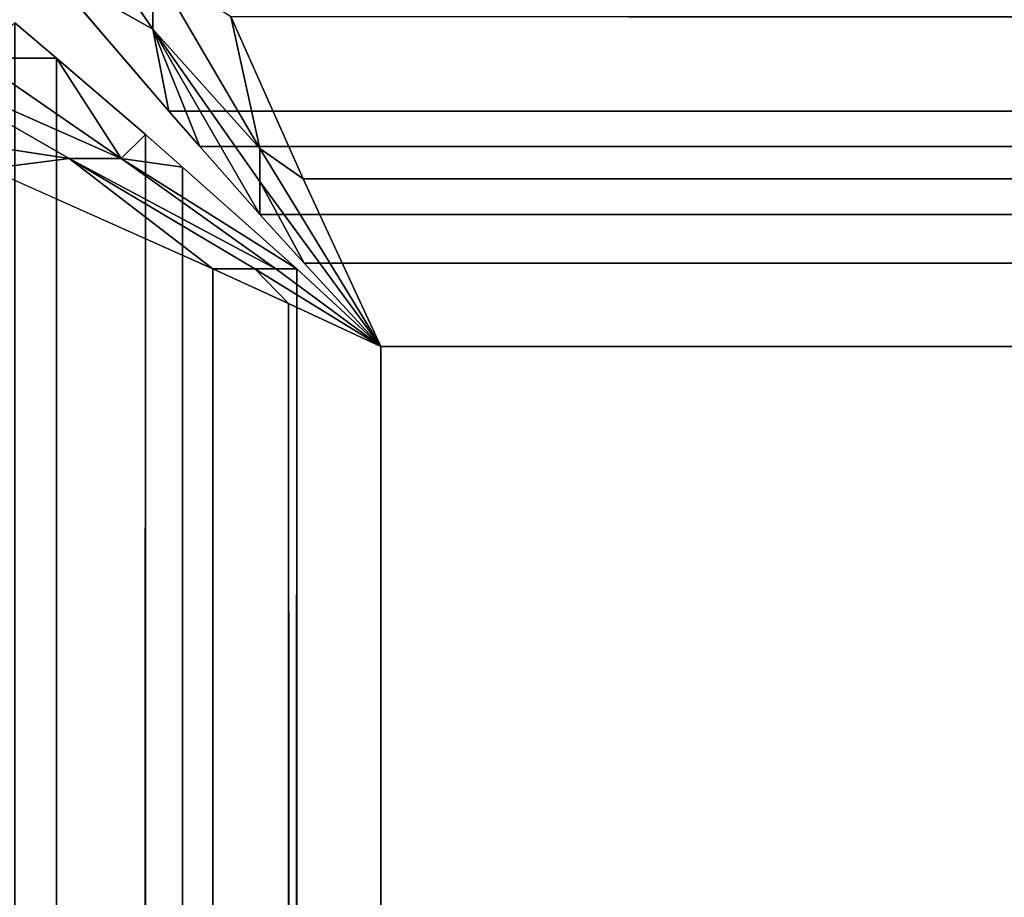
# Model space of a CAD drawing. Extents: x 2 to 332, y 2 to 332.
# Tile 209 of 256: x 18.246 to 19.347, y 314.034 to 315.015. Entities that reach past the tile are written whole.
import ezdxf

# ---------------------------------------------------------------- set-up
doc = ezdxf.new("R2010")
doc.units = 0
doc.header["$LTSCALE"] = 2.54
doc.layers.get('0').update_dxf_attribs({"color": 13, "linetype": 'CONTINUOUS'})

# ---------------------------------------------------------------- blocks, each defined once
blk = doc.blocks.new('P__KA_WN_KOWA_CAVELLA_30X3')
at = {"color": 0}
for p, q in [((18.2844, 315.1666, 0.8761), (18.3951, 315.0049, 0.8159)), ((18.2844, 315.1666, 0.8761), (18.3951, 315.0049, 0.8159)), ((18.5149, 314.8715, 0.5309), (18.3951, 315.0759, 0.5762)), ((18.5149, 314.8715, 0.5309), (18.3951, 315.0759, 0.5762)), ((18.3951, 315.0049, 0.8159), (18.3951, 315.0759, 0.5762)), ((18.3951, 315.0049, 0.8159), (18.3951, 315.0759, 0.5762)), ((18.2778, 315.0711, 1.1073), (18.4131, 314.9132, 1.0497)), ((18.2778, 315.0711, 1.1073), (18.4131, 314.9132, 1.0497)), ((18.2778, 315.0711, 1.1073), (18.3951, 315.0049, 0.8159)), ((18.2778, 315.0711, 1.1073), (18.3951, 315.0049, 0.8159)), ((18.2874, 314.9725, 1.0824), (18.2408, 315.012, 1.1019)), ((18.2874, 314.9725, 1.0824), (18.2408, 315.012, 1.1019)), ((18.5634, 314.8376, 0.0232), (18.4822, 315.0188, 0.0488)), ((18.4822, 315.0188, 0.0488), (18.5149, 314.8715, 0.5309)), ((18.5634, 314.8376, 0.0232), (18.4822, 315.0188, 0.0488)), ((18.4822, 315.0188, 0.0488), (18.5149, 314.8715, 0.5309)), ((18.5149, 314.8715, 0.5309), (18.3951, 315.0049, 0.8159)), ((18.5149, 314.8715, 0.5309), (18.3951, 315.0049, 0.8159)), ((18.5149, 314.8346, 0.7781), (18.3951, 315.0049, 0.8159)), ((18.3951, 315.0049, 0.8159), (18.4131, 314.9132, 1.0497)), ((18.5149, 314.7976, 1.0254), (18.3951, 315.0049, 0.8159)), ((18.5149, 314.8346, 0.7781), (18.3951, 315.0049, 0.8159)), ((18.5149, 314.7976, 1.0254), (18.3951, 315.0049, 0.8159)), ((18.4478, 314.8735, 1.0397), (18.3951, 315.0049, 0.8159)), ((18.4478, 314.8735, 1.0397), (18.3951, 315.0049, 0.8159)), ((18.3951, 315.0049, 0.8159), (18.4131, 314.9132, 1.0497)), ((18.1061, 314.9725, 0.6165), (18.3016, 314.86, 0.5555)), ((18.3597, 314.86, 0.7986), (18.1061, 314.9725, 0.6165)), ((18.3597, 314.86, 0.7986), (18.1061, 314.9725, 0.6165)), ((18.1061, 314.9725, 0.6165), (18.3016, 314.86, 0.5555)), ((18.1967, 314.9725, 0.8494), (18.2874, 314.9725, 1.0824)), ((18.3597, 314.86, 0.7986), (18.1967, 314.9725, 0.8494)), ((18.1967, 314.9725, 0.8494), (18.2874, 314.9725, 1.0824)), ((18.3597, 314.86, 0.7986), (18.1967, 314.9725, 0.8494)), ((18.2874, 314.9725, 1.0824), (18.2516, 18.3199, 1.0972)), ((18.2874, 314.9725, 1.0824), (18.2516, 18.3199, 1.0972)), ((18.3868, 314.887, 1.0497), (18.2874, 314.9725, 1.0824)), ((18.2874, 314.9725, 1.0824), (18.3597, 314.86, 0.7986)), ((18.2874, 314.9725, 1.0824), (18.3597, 314.86, 0.7986)), ((18.3868, 314.887, 1.0497), (18.2874, 314.9725, 1.0824)), ((18.4131, 314.9132, 1.0497), (314.868, 314.9135, 1.0497)), ((18.4131, 314.9132, 1.0497), (314.868, 314.9135, 1.0497)), ((18.4131, 314.9132, 1.0497), (314.8303, 314.8677, 1.0383)), ((18.4131, 314.9132, 1.0497), (314.8303, 314.8677, 1.0383)), ((18.4131, 314.9132, 1.0497), (18.4478, 314.8735, 1.0397)), ((18.4131, 314.9132, 1.0497), (18.4478, 314.8735, 1.0397)), ((18.1227, 314.8874, 0.0852), (18.3016, 314.86, 0.5555)), ((18.1227, 314.8874, 0.0852), (18.3016, 314.86, 0.5555)), ((18.3868, 314.887, 1.0497), (18.2516, 18.3199, 1.0972)), ((18.3868, 314.887, 1.0497), (18.2516, 18.3199, 1.0972)), ((18.3868, 314.887, 1.0497), (18.3597, 314.86, 0.7986)), ((18.3868, 314.887, 1.0497), (18.3597, 314.86, 0.7986)), ((18.3868, 314.887, 1.0497), (18.3865, 18.4321, 1.0497)), ((18.3868, 314.887, 1.0497), (18.3865, 18.4321, 1.0497)), ((18.4284, 314.8506, 1.0393), (18.3868, 314.887, 1.0497)), ((18.3868, 314.887, 1.0497), (18.4351, 18.4722, 1.0377)), ((18.3868, 314.887, 1.0497), (18.4351, 18.4722, 1.0377)), ((18.4284, 314.8506, 1.0393), (18.3868, 314.887, 1.0497)), ((18.4478, 314.8735, 1.0397), (314.8303, 314.8677, 1.0383)), ((18.4478, 314.8735, 1.0397), (314.8303, 314.8677, 1.0383)), ((18.4478, 314.8735, 1.0397), (18.5149, 314.7976, 1.0254)), ((18.4478, 314.8735, 1.0397), (18.5149, 314.7976, 1.0254)), ((18.5149, 314.8715, 0.5309), (18.5149, 314.8346, 0.7781)), ((18.5634, 314.8376, 0.0232), (18.5149, 314.8715, 0.5309)), ((18.5634, 314.8376, 0.0232), (18.5149, 314.8715, 0.5309)), ((18.65, 314.65, 0.5143), (18.5149, 314.8715, 0.5309)), ((18.65, 314.65, 0.5143), (18.5149, 314.8715, 0.5309)), ((18.5149, 314.8715, 0.5309), (18.5149, 314.8346, 0.7781)), ((314.8303, 314.8677, 1.0383), (18.5149, 314.7976, 1.0254)), ((314.8303, 314.8677, 1.0383), (18.5149, 314.7976, 1.0254)), ((18.2114, 314.8487, 0.0632), (18.3016, 314.86, 0.5555)), ((18.2114, 314.8487, 0.0632), (18.3016, 314.86, 0.5555)), ((18.4622, 314.7368, 0.0232), (18.3016, 314.86, 0.5555)), ((18.3016, 314.86, 0.5555), (18.5091, 314.7368, 0.521)), ((18.4622, 314.7368, 0.0232), (18.3016, 314.86, 0.5555)), ((18.3597, 314.86, 0.7986), (18.3016, 314.86, 0.5555)), ((18.3597, 314.86, 0.7986), (18.3016, 314.86, 0.5555)), ((18.5326, 314.7368, 0.7699), (18.3016, 314.86, 0.5555)), ((18.5326, 314.7368, 0.7699), (18.3016, 314.86, 0.5555)), ((18.3016, 314.86, 0.5555), (18.5091, 314.7368, 0.521)), ((18.5326, 314.7368, 0.7699), (18.3597, 314.86, 0.7986)), ((18.3597, 314.86, 0.7986), (18.5561, 314.7368, 1.0188)), ((18.3597, 314.86, 0.7986), (18.5561, 314.7368, 1.0188)), ((18.3597, 314.86, 0.7986), (18.4284, 314.8506, 1.0393)), ((18.3597, 314.86, 0.7986), (18.4284, 314.8506, 1.0393)), ((18.5326, 314.7368, 0.7699), (18.3597, 314.86, 0.7986)), ((18.2114, 314.8487, 0.0632), (18.4622, 314.7368, 0.0232)), ((18.2114, 314.8487, 0.0632), (18.4622, 314.7368, 0.0232)), ((18.5561, 314.7368, 1.0188), (18.4284, 314.8506, 1.0393)), ((18.4284, 314.8506, 1.0393), (18.4351, 18.4722, 1.0377)), ((18.4284, 314.8506, 1.0393), (18.4351, 18.4722, 1.0377)), ((18.5561, 314.7368, 1.0188), (18.4284, 314.8506, 1.0393)), ((18.5634, 314.8376, 0.0232), (314.7303, 314.8434, 0.0237)), ((18.5634, 314.8376, 0.0232), (314.7303, 314.8434, 0.0237)), ((18.65, 314.65, 0.5143), (18.5149, 314.8346, 0.7781)), ((18.65, 314.65, 0.5143), (18.5149, 314.8346, 0.7781)), ((18.65, 314.65, 0.7643), (18.5149, 314.8346, 0.7781)), ((18.65, 314.65, 0.7643), (18.5149, 314.8346, 0.7781)), ((18.65, 314.65, 1.0143), (18.5149, 314.8346, 0.7781)), ((18.5642, 314.743, 1.0187), (18.5149, 314.8346, 0.7781)), ((18.65, 314.65, 1.0143), (18.5149, 314.8346, 0.7781)), ((18.5642, 314.743, 1.0187), (18.5149, 314.8346, 0.7781)), ((18.5149, 314.7976, 1.0254), (18.5149, 314.8346, 0.7781)), ((18.5149, 314.7976, 1.0254), (18.5149, 314.8346, 0.7781)), ((18.65, 314.65, 0.0143), (18.5634, 314.8376, 0.0232)), ((18.5634, 314.8376, 0.0232), (314.65, 314.65, 0.0143)), ((18.5634, 314.8376, 0.0232), (314.65, 314.65, 0.0143)), ((18.65, 314.65, 0.0143), (18.5634, 314.8376, 0.0232)), ((18.65, 314.65, 0.5143), (18.5634, 314.8376, 0.0232)), ((18.65, 314.65, 0.5143), (18.5634, 314.8376, 0.0232)), ((18.5149, 314.7976, 1.0254), (314.7286, 314.7448, 1.0188)), ((18.5149, 314.7976, 1.0254), (314.7286, 314.7448, 1.0188)), ((18.5149, 314.7976, 1.0254), (18.5642, 314.743, 1.0187)), ((18.5149, 314.7976, 1.0254), (18.5642, 314.743, 1.0187)), ((18.5642, 314.743, 1.0187), (314.7286, 314.7448, 1.0188)), ((18.5642, 314.743, 1.0187), (314.7286, 314.7448, 1.0188)), ((314.7286, 314.7448, 1.0188), (18.65, 314.65, 1.0143)), ((314.7286, 314.7448, 1.0188), (18.65, 314.65, 1.0143)), ((18.5561, 314.7368, 1.0188), (18.4351, 18.4722, 1.0377)), ((18.5561, 314.7368, 1.0188), (18.4351, 18.4722, 1.0377)), ((18.4622, 314.7368, 0.0232), (18.462, 18.572, 0.0231)), ((18.4622, 314.7368, 0.0232), (18.462, 18.572, 0.0231)), ((18.4622, 314.7368, 0.0232), (18.5469, 314.698, 0.017)), ((18.4622, 314.7368, 0.0232), (18.5469, 314.698, 0.017)), ((18.4622, 314.7368, 0.0232), (18.5091, 314.7368, 0.521)), ((18.4622, 314.7368, 0.0232), (18.5091, 314.7368, 0.521)), ((18.5048, 18.5297, 1.0249), (18.5561, 314.7368, 1.0188)), ((18.5048, 18.5297, 1.0249), (18.5561, 314.7368, 1.0188)), ((18.5469, 314.698, 0.017), (18.5091, 314.7368, 0.521)), ((18.5091, 314.7368, 0.521), (18.65, 314.65, 0.5143)), ((18.5469, 314.698, 0.017), (18.5091, 314.7368, 0.521)), ((18.5326, 314.7368, 0.7699), (18.5091, 314.7368, 0.521)), ((18.5326, 314.7368, 0.7699), (18.5091, 314.7368, 0.521)), ((18.65, 314.65, 0.7643), (18.5091, 314.7368, 0.521)), ((18.65, 314.65, 0.7643), (18.5091, 314.7368, 0.521)), ((18.5091, 314.7368, 0.521), (18.65, 314.65, 0.5143)), ((18.65, 314.65, 0.7643), (18.5326, 314.7368, 0.7699)), ((18.5326, 314.7368, 0.7699), (18.5561, 314.7368, 1.0188)), ((18.5326, 314.7368, 0.7699), (18.5561, 314.7368, 1.0188)), ((18.65, 314.65, 0.7643), (18.5326, 314.7368, 0.7699)), ((18.65, 314.65, 1.0143), (18.5561, 314.7368, 1.0188)), ((18.5561, 314.7368, 1.0188), (18.65, 18.65, 1.0143)), ((18.5561, 314.7368, 1.0188), (18.65, 18.65, 1.0143)), ((18.65, 314.65, 0.7643), (18.5561, 314.7368, 1.0188)), ((18.65, 314.65, 1.0143), (18.5561, 314.7368, 1.0188)), ((18.65, 314.65, 0.7643), (18.5561, 314.7368, 1.0188)), ((18.5642, 314.743, 1.0187), (18.65, 314.65, 1.0143)), ((18.5642, 314.743, 1.0187), (18.65, 314.65, 1.0143)), ((18.462, 18.572, 0.0231), (18.5469, 314.698, 0.017)), ((18.462, 18.572, 0.0231), (18.5469, 314.698, 0.017)), ((18.65, 18.65, 0.0143), (18.5469, 314.698, 0.017)), ((18.5469, 314.698, 0.017), (18.65, 314.65, 0.0143)), ((18.65, 18.65, 0.0143), (18.5469, 314.698, 0.017)), ((18.5469, 314.698, 0.017), (18.65, 314.65, 0.0143)), ((18.5469, 314.698, 0.017), (18.65, 314.65, 0.5143)), ((18.5469, 314.698, 0.017), (18.65, 314.65, 0.5143)), ((18.65, 18.65, 1.0143), (18.65, 314.65, 1.0143)), ((18.65, 314.65, 0.0143), (18.65, 18.65, 0.0143)), ((18.65, 314.65, 0.5143), (18.65, 314.65, 0.0143)), ((18.65, 314.65, 1.0143), (18.65, 314.65, 0.7643)), ((18.65, 314.65, 0.7643), (18.65, 314.65, 0.5143)), ((18.65, 314.65, 1.0143), (314.65, 314.65, 1.0143)), ((314.65, 314.65, 0.0143), (18.65, 314.65, 0.0143)), ((18.65, 314.65, 0.5143), (18.65, 314.65, 0.0143)), ((18.65, 314.65, 0.7643), (18.65, 314.65, 0.5143)), ((18.65, 314.65, 1.0143), (18.65, 314.65, 0.7643)), ((18.65, 18.65, 1.0143), (18.65, 314.65, 1.0143)), ((18.65, 314.65, 1.0143), (314.65, 314.65, 1.0143)), ((18.65, 314.65, 0.0143), (18.65, 18.65, 0.0143)), ((314.65, 314.65, 0.0143), (18.65, 314.65, 0.0143))]:
    blk.add_line(p, q, dxfattribs=at)
mesh = blk.add_polyface(dxfattribs=at)
corners = [(18.2844, 315.1666, 0.8761), (18.3951, 315.0049, 0.8159), (18.2778, 315.0711, 1.1073)]
mesh.append_faces([[corners[k] for k in face] for face in [(0, 1, 2)]], dxfattribs={"color": 0})
mesh = blk.add_polyface(dxfattribs=at)
corners = [(18.2844, 315.1666, 0.8761), (18.3951, 315.0759, 0.5762), (18.3951, 315.0049, 0.8159)]
mesh.append_faces([[corners[k] for k in face] for face in [(0, 1, 2)]], dxfattribs={"color": 0})
mesh = blk.add_polyface(dxfattribs=at)
corners = [(314.8664, 315.1728, 0.0838), (314.7303, 314.8434, 0.0237), (18.4822, 315.0188, 0.0488)]
mesh.append_faces([[corners[k] for k in face] for face in [(0, 1, 2)]], dxfattribs={"color": 0})
mesh = blk.add_polyface(dxfattribs=at)
corners = [(18.3951, 315.0759, 0.5762), (18.4822, 315.0188, 0.0488), (18.5149, 314.8715, 0.5309)]
mesh.append_faces([[corners[k] for k in face] for face in [(0, 1, 2)]], dxfattribs={"color": 0})
mesh = blk.add_polyface(dxfattribs=at)
corners = [(18.3951, 315.0759, 0.5762), (18.5149, 314.8715, 0.5309), (18.3951, 315.0049, 0.8159)]
mesh.append_faces([[corners[k] for k in face] for face in [(0, 1, 2)]], dxfattribs={"color": 0})
mesh = blk.add_polyface(dxfattribs=at)
corners = [(314.9854, 315.0545, 1.0998), (18.2778, 315.0711, 1.1073), (314.868, 314.9135, 1.0497)]
mesh.append_faces([[corners[k] for k in face] for face in [(0, 1, 2)]], dxfattribs={"color": 0})
mesh = blk.add_polyface(dxfattribs=at)
corners = [(314.868, 314.9135, 1.0497), (18.2778, 315.0711, 1.1073), (18.4131, 314.9132, 1.0497)]
mesh.append_faces([[corners[k] for k in face] for face in [(0, 1, 2)]], dxfattribs={"color": 0})
mesh = blk.add_polyface(dxfattribs=at)
corners = [(18.2778, 315.0711, 1.1073), (18.3951, 315.0049, 0.8159), (18.4131, 314.9132, 1.0497)]
mesh.append_faces([[corners[k] for k in face] for face in [(0, 1, 2)]], dxfattribs={"color": 0})
mesh = blk.add_polyface(dxfattribs=at)
corners = [(18.2408, 315.012, 1.1019), (18.2874, 314.9725, 1.0824), (18.1967, 314.9725, 0.8494)]
mesh.append_faces([[corners[k] for k in face] for face in [(0, 1, 2)]], dxfattribs={"color": 0})
mesh = blk.add_polyface(dxfattribs=at)
corners = [(18.2516, 18.3199, 1.0972), (18.2408, 315.012, 1.1019), (18.2244, 18.297, 1.1094)]
mesh.append_faces([[corners[k] for k in face] for face in [(0, 1, 2)]], dxfattribs={"color": 0})
mesh = blk.add_polyface(dxfattribs=at)
corners = [(18.2874, 314.9725, 1.0824), (18.2408, 315.012, 1.1019), (18.2516, 18.3199, 1.0972)]
mesh.append_faces([[corners[k] for k in face] for face in [(0, 1, 2)]], dxfattribs={"color": 0})
mesh = blk.add_polyface(dxfattribs=at)
corners = [(314.7303, 314.8434, 0.0237), (18.5634, 314.8376, 0.0232), (18.4822, 315.0188, 0.0488)]
mesh.append_faces([[corners[k] for k in face] for face in [(0, 1, 2)]], dxfattribs={"color": 0})
mesh = blk.add_polyface(dxfattribs=at)
corners = [(18.4822, 315.0188, 0.0488), (18.5634, 314.8376, 0.0232), (18.5149, 314.8715, 0.5309)]
mesh.append_faces([[corners[k] for k in face] for face in [(0, 1, 2)]], dxfattribs={"color": 0})
mesh = blk.add_polyface(dxfattribs=at)
corners = [(18.3951, 315.0049, 0.8159), (18.5149, 314.8715, 0.5309), (18.5149, 314.8346, 0.7781)]
mesh.append_faces([[corners[k] for k in face] for face in [(0, 1, 2)]], dxfattribs={"color": 0})
mesh = blk.add_polyface(dxfattribs=at)
corners = [(18.3951, 315.0049, 0.8159), (18.5149, 314.8346, 0.7781), (18.5149, 314.7976, 1.0254)]
mesh.append_faces([[corners[k] for k in face] for face in [(0, 1, 2)]], dxfattribs={"color": 0})
mesh = blk.add_polyface(dxfattribs=at)
corners = [(18.3951, 315.0049, 0.8159), (18.5149, 314.7976, 1.0254), (18.4478, 314.8735, 1.0397)]
mesh.append_faces([[corners[k] for k in face] for face in [(0, 1, 2)]], dxfattribs={"color": 0})
mesh = blk.add_polyface(dxfattribs=at)
corners = [(18.3951, 315.0049, 0.8159), (18.4478, 314.8735, 1.0397), (18.4131, 314.9132, 1.0497)]
mesh.append_faces([[corners[k] for k in face] for face in [(0, 1, 2)]], dxfattribs={"color": 0})
mesh = blk.add_polyface(dxfattribs=at)
corners = [(18.1061, 314.9725, 0.6165), (18.3016, 314.86, 0.5555), (18.1227, 314.8874, 0.0852)]
mesh.append_faces([[corners[k] for k in face] for face in [(0, 1, 2)]], dxfattribs={"color": 0})
mesh = blk.add_polyface(dxfattribs=at)
corners = [(18.1967, 314.9725, 0.8494), (18.3597, 314.86, 0.7986), (18.1061, 314.9725, 0.6165)]
mesh.append_faces([[corners[k] for k in face] for face in [(0, 1, 2)]], dxfattribs={"color": 0})
mesh = blk.add_polyface(dxfattribs=at)
corners = [(18.3597, 314.86, 0.7986), (18.3016, 314.86, 0.5555), (18.1061, 314.9725, 0.6165)]
mesh.append_faces([[corners[k] for k in face] for face in [(0, 1, 2)]], dxfattribs={"color": 0})
mesh = blk.add_polyface(dxfattribs=at)
corners = [(18.2874, 314.9725, 1.0824), (18.3597, 314.86, 0.7986), (18.1967, 314.9725, 0.8494)]
mesh.append_faces([[corners[k] for k in face] for face in [(0, 1, 2)]], dxfattribs={"color": 0})
mesh = blk.add_polyface(dxfattribs=at)
corners = [(18.3868, 314.887, 1.0497), (18.2874, 314.9725, 1.0824), (18.2516, 18.3199, 1.0972)]
mesh.append_faces([[corners[k] for k in face] for face in [(0, 1, 2)]], dxfattribs={"color": 0})
mesh = blk.add_polyface(dxfattribs=at)
corners = [(18.2874, 314.9725, 1.0824), (18.3868, 314.887, 1.0497), (18.3597, 314.86, 0.7986)]
mesh.append_faces([[corners[k] for k in face] for face in [(0, 1, 2)]], dxfattribs={"color": 0})
mesh = blk.add_polyface(dxfattribs=at)
corners = [(314.868, 314.9135, 1.0497), (18.4131, 314.9132, 1.0497), (314.8303, 314.8677, 1.0383)]
mesh.append_faces([[corners[k] for k in face] for face in [(0, 1, 2)]], dxfattribs={"color": 0})
mesh = blk.add_polyface(dxfattribs=at)
corners = [(314.8303, 314.8677, 1.0383), (18.4131, 314.9132, 1.0497), (18.4478, 314.8735, 1.0397)]
mesh.append_faces([[corners[k] for k in face] for face in [(0, 1, 2)]], dxfattribs={"color": 0})
mesh = blk.add_polyface(dxfattribs=at)
corners = [(18.2876, 18.5, 0.0474), (18.1225, 18.4319, 0.0851), (18.1227, 314.8874, 0.0852)]
mesh.append_faces([[corners[k] for k in face] for face in [(0, 1, 2)]], dxfattribs={"color": 0})
mesh = blk.add_polyface(dxfattribs=at)
corners = [(18.2876, 18.5, 0.0474), (18.1227, 314.8874, 0.0852), (18.2114, 314.8487, 0.0632)]
mesh.append_faces([[corners[k] for k in face] for face in [(0, 1, 2)]], dxfattribs={"color": 0})
mesh = blk.add_polyface(dxfattribs=at)
corners = [(18.3016, 314.86, 0.5555), (18.2114, 314.8487, 0.0632), (18.1227, 314.8874, 0.0852)]
mesh.append_faces([[corners[k] for k in face] for face in [(0, 1, 2)]], dxfattribs={"color": 0})
mesh = blk.add_polyface(dxfattribs=at)
corners = [(18.3868, 314.887, 1.0497), (18.2516, 18.3199, 1.0972), (18.3865, 18.4321, 1.0497)]
mesh.append_faces([[corners[k] for k in face] for face in [(0, 1, 2)]], dxfattribs={"color": 0})
mesh = blk.add_polyface(dxfattribs=at)
corners = [(18.3868, 314.887, 1.0497), (18.4284, 314.8506, 1.0393), (18.3597, 314.86, 0.7986)]
mesh.append_faces([[corners[k] for k in face] for face in [(0, 1, 2)]], dxfattribs={"color": 0})
mesh = blk.add_polyface(dxfattribs=at)
corners = [(18.4351, 18.4722, 1.0377), (18.3868, 314.887, 1.0497), (18.3865, 18.4321, 1.0497)]
mesh.append_faces([[corners[k] for k in face] for face in [(0, 1, 2)]], dxfattribs={"color": 0})
mesh = blk.add_polyface(dxfattribs=at)
corners = [(18.4351, 18.4722, 1.0377), (18.4284, 314.8506, 1.0393), (18.3868, 314.887, 1.0497)]
mesh.append_faces([[corners[k] for k in face] for face in [(0, 1, 2)]], dxfattribs={"color": 0})
mesh = blk.add_polyface(dxfattribs=at)
corners = [(314.8303, 314.8677, 1.0383), (18.4478, 314.8735, 1.0397), (18.5149, 314.7976, 1.0254)]
mesh.append_faces([[corners[k] for k in face] for face in [(0, 1, 2)]], dxfattribs={"color": 0})
mesh = blk.add_polyface(dxfattribs=at)
corners = [(18.5149, 314.8715, 0.5309), (18.5634, 314.8376, 0.0232), (18.65, 314.65, 0.5143)]
mesh.append_faces([[corners[k] for k in face] for face in [(0, 1, 2)]], dxfattribs={"color": 0})
mesh = blk.add_polyface(dxfattribs=at)
corners = [(18.5149, 314.8715, 0.5309), (18.65, 314.65, 0.5143), (18.5149, 314.8346, 0.7781)]
mesh.append_faces([[corners[k] for k in face] for face in [(0, 1, 2)]], dxfattribs={"color": 0})
mesh = blk.add_polyface(dxfattribs=at)
corners = [(314.8303, 314.8677, 1.0383), (18.5149, 314.7976, 1.0254), (314.7286, 314.7448, 1.0188)]
mesh.append_faces([[corners[k] for k in face] for face in [(0, 1, 2)]], dxfattribs={"color": 0})
mesh = blk.add_polyface(dxfattribs=at)
corners = [(18.3016, 314.86, 0.5555), (18.4622, 314.7368, 0.0232), (18.2114, 314.8487, 0.0632)]
mesh.append_faces([[corners[k] for k in face] for face in [(0, 1, 2)]], dxfattribs={"color": 0})
mesh = blk.add_polyface(dxfattribs=at)
corners = [(18.3016, 314.86, 0.5555), (18.5091, 314.7368, 0.521), (18.4622, 314.7368, 0.0232)]
mesh.append_faces([[corners[k] for k in face] for face in [(0, 1, 2)]], dxfattribs={"color": 0})
mesh = blk.add_polyface(dxfattribs=at)
corners = [(18.3597, 314.86, 0.7986), (18.5326, 314.7368, 0.7699), (18.3016, 314.86, 0.5555)]
mesh.append_faces([[corners[k] for k in face] for face in [(0, 1, 2)]], dxfattribs={"color": 0})
mesh = blk.add_polyface(dxfattribs=at)
corners = [(18.5326, 314.7368, 0.7699), (18.5091, 314.7368, 0.521), (18.3016, 314.86, 0.5555)]
mesh.append_faces([[corners[k] for k in face] for face in [(0, 1, 2)]], dxfattribs={"color": 0})
mesh = blk.add_polyface(dxfattribs=at)
corners = [(18.5561, 314.7368, 1.0188), (18.5326, 314.7368, 0.7699), (18.3597, 314.86, 0.7986)]
mesh.append_faces([[corners[k] for k in face] for face in [(0, 1, 2)]], dxfattribs={"color": 0})
mesh = blk.add_polyface(dxfattribs=at)
corners = [(18.4284, 314.8506, 1.0393), (18.5561, 314.7368, 1.0188), (18.3597, 314.86, 0.7986)]
mesh.append_faces([[corners[k] for k in face] for face in [(0, 1, 2)]], dxfattribs={"color": 0})
mesh = blk.add_polyface(dxfattribs=at)
corners = [(18.462, 18.572, 0.0231), (18.2876, 18.5, 0.0474), (18.2114, 314.8487, 0.0632)]
mesh.append_faces([[corners[k] for k in face] for face in [(0, 1, 2)]], dxfattribs={"color": 0})
mesh = blk.add_polyface(dxfattribs=at)
corners = [(18.4622, 314.7368, 0.0232), (18.462, 18.572, 0.0231), (18.2114, 314.8487, 0.0632)]
mesh.append_faces([[corners[k] for k in face] for face in [(0, 1, 2)]], dxfattribs={"color": 0})
mesh = blk.add_polyface(dxfattribs=at)
corners = [(18.5561, 314.7368, 1.0188), (18.4284, 314.8506, 1.0393), (18.4351, 18.4722, 1.0377)]
mesh.append_faces([[corners[k] for k in face] for face in [(0, 1, 2)]], dxfattribs={"color": 0})
mesh = blk.add_polyface(dxfattribs=at)
corners = [(314.7303, 314.8434, 0.0237), (314.65, 314.65, 0.0143), (18.5634, 314.8376, 0.0232)]
mesh.append_faces([[corners[k] for k in face] for face in [(0, 1, 2)]], dxfattribs={"color": 0})
mesh = blk.add_polyface(dxfattribs=at)
corners = [(18.5149, 314.8346, 0.7781), (18.65, 314.65, 0.5143), (18.65, 314.65, 0.7643)]
mesh.append_faces([[corners[k] for k in face] for face in [(0, 1, 2)]], dxfattribs={"color": 0})
mesh = blk.add_polyface(dxfattribs=at)
corners = [(18.5149, 314.8346, 0.7781), (18.65, 314.65, 0.7643), (18.65, 314.65, 1.0143)]
mesh.append_faces([[corners[k] for k in face] for face in [(0, 1, 2)]], dxfattribs={"color": 0})
mesh = blk.add_polyface(dxfattribs=at)
corners = [(18.5149, 314.8346, 0.7781), (18.65, 314.65, 1.0143), (18.5642, 314.743, 1.0187)]
mesh.append_faces([[corners[k] for k in face] for face in [(0, 1, 2)]], dxfattribs={"color": 0})
mesh = blk.add_polyface(dxfattribs=at)
corners = [(18.5149, 314.8346, 0.7781), (18.5642, 314.743, 1.0187), (18.5149, 314.7976, 1.0254)]
mesh.append_faces([[corners[k] for k in face] for face in [(0, 1, 2)]], dxfattribs={"color": 0})
mesh = blk.add_polyface(dxfattribs=at)
corners = [(314.65, 314.65, 0.0143), (18.65, 314.65, 0.0143), (18.5634, 314.8376, 0.0232)]
mesh.append_faces([[corners[k] for k in face] for face in [(0, 1, 2)]], dxfattribs={"color": 0})
mesh = blk.add_polyface(dxfattribs=at)
corners = [(18.5634, 314.8376, 0.0232), (18.65, 314.65, 0.0143), (18.65, 314.65, 0.5143)]
mesh.append_faces([[corners[k] for k in face] for face in [(0, 1, 2)]], dxfattribs={"color": 0})
mesh = blk.add_polyface(dxfattribs=at)
corners = [(314.7286, 314.7448, 1.0188), (18.5149, 314.7976, 1.0254), (18.5642, 314.743, 1.0187)]
mesh.append_faces([[corners[k] for k in face] for face in [(0, 1, 2)]], dxfattribs={"color": 0})
mesh = blk.add_polyface(dxfattribs=at)
corners = [(314.7286, 314.7448, 1.0188), (18.5642, 314.743, 1.0187), (18.65, 314.65, 1.0143)]
mesh.append_faces([[corners[k] for k in face] for face in [(0, 1, 2)]], dxfattribs={"color": 0})
mesh = blk.add_polyface(dxfattribs=at)
corners = [(314.7286, 314.7448, 1.0188), (18.65, 314.65, 1.0143), (314.65, 314.65, 1.0143)]
mesh.append_faces([[corners[k] for k in face] for face in [(0, 1, 2)]], dxfattribs={"color": 0})
mesh = blk.add_polyface(dxfattribs=at)
corners = [(18.5561, 314.7368, 1.0188), (18.4351, 18.4722, 1.0377), (18.5048, 18.5297, 1.0249)]
mesh.append_faces([[corners[k] for k in face] for face in [(0, 1, 2)]], dxfattribs={"color": 0})
mesh = blk.add_polyface(dxfattribs=at)
corners = [(18.5469, 314.698, 0.017), (18.462, 18.572, 0.0231), (18.4622, 314.7368, 0.0232)]
mesh.append_faces([[corners[k] for k in face] for face in [(0, 1, 2)]], dxfattribs={"color": 0})
mesh = blk.add_polyface(dxfattribs=at)
corners = [(18.5091, 314.7368, 0.521), (18.5469, 314.698, 0.017), (18.4622, 314.7368, 0.0232)]
mesh.append_faces([[corners[k] for k in face] for face in [(0, 1, 2)]], dxfattribs={"color": 0})
mesh = blk.add_polyface(dxfattribs=at)
corners = [(18.65, 18.65, 1.0143), (18.5561, 314.7368, 1.0188), (18.5048, 18.5297, 1.0249)]
mesh.append_faces([[corners[k] for k in face] for face in [(0, 1, 2)]], dxfattribs={"color": 0})
mesh = blk.add_polyface(dxfattribs=at)
corners = [(18.5091, 314.7368, 0.521), (18.65, 314.65, 0.5143), (18.5469, 314.698, 0.017)]
mesh.append_faces([[corners[k] for k in face] for face in [(0, 1, 2)]], dxfattribs={"color": 0})
mesh = blk.add_polyface(dxfattribs=at)
corners = [(18.5326, 314.7368, 0.7699), (18.65, 314.65, 0.7643), (18.5091, 314.7368, 0.521)]
mesh.append_faces([[corners[k] for k in face] for face in [(0, 1, 2)]], dxfattribs={"color": 0})
mesh = blk.add_polyface(dxfattribs=at)
corners = [(18.65, 314.65, 0.7643), (18.65, 314.65, 0.5143), (18.5091, 314.7368, 0.521)]
mesh.append_faces([[corners[k] for k in face] for face in [(0, 1, 2)]], dxfattribs={"color": 0})
mesh = blk.add_polyface(dxfattribs=at)
corners = [(18.5561, 314.7368, 1.0188), (18.65, 314.65, 0.7643), (18.5326, 314.7368, 0.7699)]
mesh.append_faces([[corners[k] for k in face] for face in [(0, 1, 2)]], dxfattribs={"color": 0})
mesh = blk.add_polyface(dxfattribs=at)
corners = [(18.65, 314.65, 1.0143), (18.5561, 314.7368, 1.0188), (18.65, 18.65, 1.0143)]
mesh.append_faces([[corners[k] for k in face] for face in [(0, 1, 2)]], dxfattribs={"color": 0})
mesh = blk.add_polyface(dxfattribs=at)
corners = [(18.5561, 314.7368, 1.0188), (18.65, 314.65, 1.0143), (18.65, 314.65, 0.7643)]
mesh.append_faces([[corners[k] for k in face] for face in [(0, 1, 2)]], dxfattribs={"color": 0})
mesh = blk.add_polyface(dxfattribs=at)
corners = [(18.65, 18.65, 0.0143), (18.462, 18.572, 0.0231), (18.5469, 314.698, 0.017)]
mesh.append_faces([[corners[k] for k in face] for face in [(0, 1, 2)]], dxfattribs={"color": 0})
mesh = blk.add_polyface(dxfattribs=at)
corners = [(18.65, 18.65, 0.0143), (18.5469, 314.698, 0.017), (18.65, 314.65, 0.0143)]
mesh.append_faces([[corners[k] for k in face] for face in [(0, 1, 2)]], dxfattribs={"color": 0})
mesh = blk.add_polyface(dxfattribs=at)
corners = [(18.65, 314.65, 0.5143), (18.65, 314.65, 0.0143), (18.5469, 314.698, 0.017)]
mesh.append_faces([[corners[k] for k in face] for face in [(0, 1, 2)]], dxfattribs={"color": 0})
mesh = blk.add_polyface(dxfattribs=at)
corners = [(314.65, 314.65, 1.0143), (18.65, 314.65, 1.0143), (18.65, 18.65, 1.0143)]
mesh.append_faces([[corners[k] for k in face] for face in [(0, 1, 2)]], dxfattribs={"color": 0})
mesh = blk.add_polyface(dxfattribs=at)
corners = [(314.65, 314.65, 1.0143), (18.65, 18.65, 1.0143), (314.65, 18.65, 1.0143)]
mesh.append_faces([[corners[k] for k in face] for face in [(0, 1, 2)]], dxfattribs={"color": 0})
mesh = blk.add_polyface(dxfattribs=at)
corners = [(314.65, 18.65, 0.0143), (18.65, 18.65, 0.0143), (314.65, 314.65, 0.0143)]
mesh.append_faces([[corners[k] for k in face] for face in [(0, 1, 2)]], dxfattribs={"color": 0})
mesh = blk.add_polyface(dxfattribs=at)
corners = [(314.65, 314.65, 0.0143), (18.65, 18.65, 0.0143), (18.65, 314.65, 0.0143)]
mesh.append_faces([[corners[k] for k in face] for face in [(0, 1, 2)]], dxfattribs={"color": 0})

msp = doc.modelspace()

# ---------------------------------------------------------------- block references
at = {"color": 0}
msp.add_blockref('P__KA_WN_KOWA_CAVELLA_30X3', (0, 0), dxfattribs=at)

doc.saveas('drawing.dxf')
